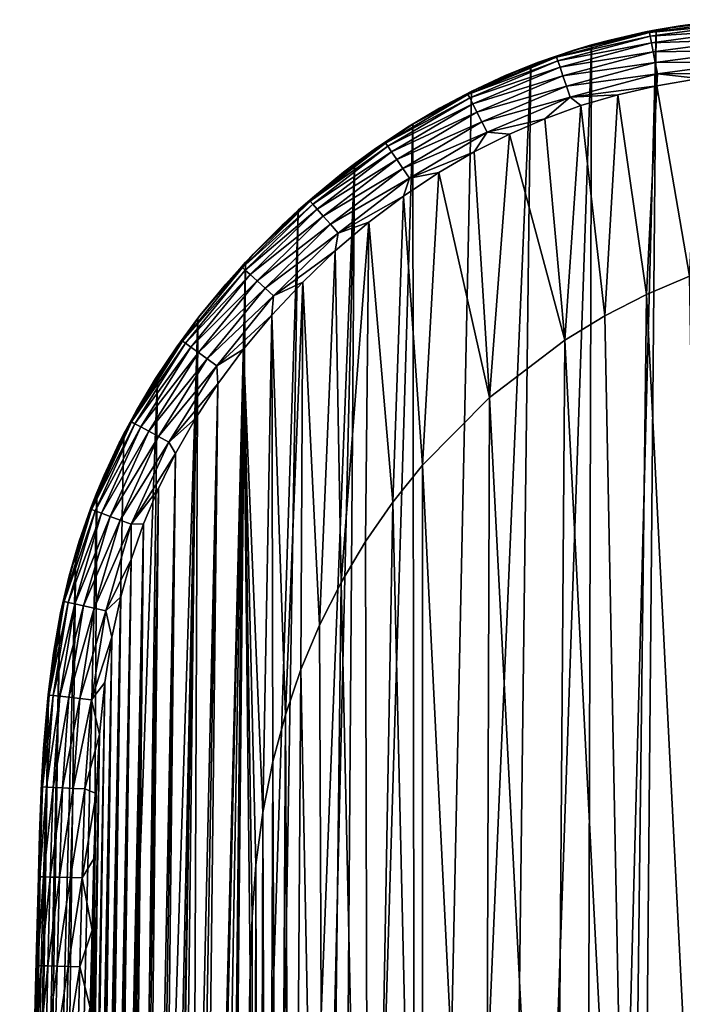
# Model space of a CAD drawing. Header units: metres. Extents: x -26 to 26, y -167 to 32.
# Tile 221 of 237: x -26 to -14, y 8 to 26. Entities that reach past the tile are written whole.
import ezdxf

# ---------------------------------------------------------------- set-up
doc = ezdxf.new("R2010")
doc.units = ezdxf.units.M
doc.layers.add('solid_12_411_043_XXX', color=7, linetype='CONTINUOUS')

msp = doc.modelspace()

# ---------------------------------------------------------------- linework, layer by layer
at = {"layer": 'solid_12_411_043_XXX'}
for points in [[(-14.66374, -25.099863, 4.15028), (-14.209241, 25.476089, 4.15028), (-12.866261, 25.661194, 4.15028)], [(-13.695463, -25.25168, 4.15028), (-14.66374, -25.099863, 4.15028), (-12.866261, 25.661194, 4.15028)], [(-14.330652, 25.43042, 8.359001), (-12.623971, 25.660337, 8.359001), (-13.771294, 25.549927, 8.150281)], [(-12.61821, 25.589716, 8.57098), (-12.623971, 25.660337, 8.359001), (-14.330652, 25.43042, 8.359001)], [(-13.169606, 25.629717, 8.150281), (-12.866261, 25.661194, 4.15028), (-14.209241, 25.476089, 4.15028)], [(-13.771294, 25.549927, 8.150281), (-13.169606, 25.629717, 8.150281), (-14.209241, 25.476089, 4.15028)], [(-12.623971, 25.660337, 8.359001), (-13.169606, 25.629717, 8.150281), (-13.771294, 25.549927, 8.150281)], [(-15.526567, -24.908165, 4.15028), (-15.384979, 25.202627, 4.15028), (-14.209241, 25.476089, 4.15028)], [(-14.66374, -25.099863, 4.15028), (-15.526567, -24.908165, 4.15028), (-14.209241, 25.476089, 4.15028)], [(-14.402396, 25.438759, 8.150281), (-14.209241, 25.476089, 4.15028), (-15.384979, 25.202627, 4.15028)], [(-15.053666, 25.291399, 8.150281), (-14.402396, 25.438759, 8.150281), (-15.384979, 25.202627, 4.15028)], [(-14.330652, 25.43042, 8.359001), (-14.402396, 25.438759, 8.150281), (-15.053666, 25.291399, 8.150281)], [(-14.402396, 25.438759, 8.150281), (-13.771294, 25.549927, 8.150281), (-14.209241, 25.476089, 4.15028)], [(-14.330652, 25.43042, 8.359001), (-13.771294, 25.549927, 8.150281), (-14.402396, 25.438759, 8.150281)], [(-14.317113, 25.360878, 8.57098), (-12.61821, 25.589716, 8.57098), (-14.330652, 25.43042, 8.359001)], [(-12.608284, 25.468056, 8.769458), (-12.61821, 25.589716, 8.57098), (-14.317113, 25.360878, 8.57098)], [(-14.293788, 25.241077, 8.769458), (-12.608284, 25.468056, 8.769458), (-14.317113, 25.360878, 8.57098)], [(-12.594716, 25.301762, 8.936082), (-12.608284, 25.468056, 8.769458), (-14.293788, 25.241077, 8.769458)], [(-16.019358, 24.981789, 8.359001), (-14.330652, 25.43042, 8.359001), (-15.7088, 25.106405, 8.150281)], [(-14.317113, 25.360878, 8.57098), (-14.330652, 25.43042, 8.359001), (-16.019358, 24.981789, 8.359001)], [(-15.996454, 24.914736, 8.57098), (-14.317113, 25.360878, 8.57098), (-16.019358, 24.981789, 8.359001)], [(-14.293788, 25.241077, 8.769458), (-14.317113, 25.360878, 8.57098), (-15.996454, 24.914736, 8.57098)], [(-14.330652, 25.43042, 8.359001), (-15.053666, 25.291399, 8.150281), (-15.7088, 25.106405, 8.150281)], [(-15.7088, 25.106405, 8.150281), (-15.053666, 25.291399, 8.150281), (-15.384979, 25.202627, 4.15028)], [(-14.261907, 25.077326, 8.936082), (-12.594716, 25.301762, 8.936082), (-14.293788, 25.241077, 8.769458)], [(-12.578567, 25.103809, 9.057878), (-12.594716, 25.301762, 8.936082), (-14.261907, 25.077326, 8.936082)], [(-17.096178, -24.39509, 4.15028), (-16.489796, 24.834045, 4.15028), (-15.384979, 25.202627, 4.15028)], [(-15.526567, -24.908165, 4.15028), (-17.096178, -24.39509, 4.15028), (-15.384979, 25.202627, 4.15028)], [(-15.7088, 25.106405, 8.150281), (-15.384979, 25.202627, 4.15028), (-16.489796, 24.834045, 4.15028)], [(-16.350391, 24.887011, 8.150281), (-15.7088, 25.106405, 8.150281), (-16.489796, 24.834045, 4.15028)], [(-16.019358, 24.981789, 8.359001), (-15.7088, 25.106405, 8.150281), (-16.350391, 24.887011, 8.150281)], [(-15.957, 24.799227, 8.769458), (-14.293788, 25.241077, 8.769458), (-15.996454, 24.914736, 8.57098)], [(-14.261907, 25.077326, 8.936082), (-14.293788, 25.241077, 8.769458), (-15.957, 24.799227, 8.769458)], [(-15.903071, 24.641336, 8.936082), (-14.261907, 25.077326, 8.936082), (-15.957, 24.799227, 8.769458)], [(-14.223956, 24.882401, 9.057878), (-14.261907, 25.077326, 8.936082), (-15.903071, 24.641336, 8.936082)], [(-14.223956, 24.882401, 9.057878), (-12.578567, 25.103809, 9.057878), (-14.261907, 25.077326, 8.936082)], [(-12.561327, 24.892496, 9.128453), (-12.578567, 25.103809, 9.057878), (-14.223956, 24.882401, 9.057878)], [(-17.631321, 24.301456, 8.359001), (-16.019358, 24.981789, 8.359001), (-17.562021, 24.360903, 8.150281)], [(-15.996454, 24.914736, 8.57098), (-16.019358, 24.981789, 8.359001), (-17.631321, 24.301456, 8.359001)], [(-17.599331, 24.238241, 8.57098), (-15.996454, 24.914736, 8.57098), (-17.631321, 24.301456, 8.359001)], [(-15.957, 24.799227, 8.769458), (-15.996454, 24.914736, 8.57098), (-17.599331, 24.238241, 8.57098)], [(-16.019358, 24.981789, 8.359001), (-16.967039, 24.638056, 8.150281), (-17.562021, 24.360903, 8.150281)], [(-16.019358, 24.981789, 8.359001), (-16.350391, 24.887011, 8.150281), (-16.967039, 24.638056, 8.150281)], [(-18.581423, -23.682077, 4.15028), (-17.56883, 24.357595, 4.15028), (-16.489796, 24.834045, 4.15028)], [(-17.096178, -24.39509, 4.15028), (-18.581423, -23.682077, 4.15028), (-16.489796, 24.834045, 4.15028)], [(-17.544224, 24.129341, 8.769458), (-15.957, 24.799227, 8.769458), (-17.599331, 24.238241, 8.57098)], [(-16.967039, 24.638056, 8.150281), (-16.489796, 24.834045, 4.15028), (-17.56883, 24.357595, 4.15028)], [(-15.903071, 24.641336, 8.936082), (-15.957, 24.799227, 8.769458), (-17.544224, 24.129341, 8.769458)], [(-16.967039, 24.638056, 8.150281), (-16.350391, 24.887011, 8.150281), (-16.489796, 24.834045, 4.15028)], [(-15.838876, 24.453392, 9.057878), (-14.223956, 24.882401, 9.057878), (-15.903071, 24.641336, 8.936082)], [(-14.183444, 24.674318, 9.128453), (-14.223956, 24.882401, 9.057878), (-15.838876, 24.453392, 9.057878)], [(-14.183444, 24.674318, 9.128453), (-12.561327, 24.892496, 9.128453), (-14.223956, 24.882401, 9.057878)], [(-12.575597, 24.682907, 9.150281), (-12.561327, 24.892496, 9.128453), (-14.183444, 24.674318, 9.128453)], [(-17.562021, 24.360903, 8.150281), (-16.967039, 24.638056, 8.150281), (-17.56883, 24.357595, 4.15028)], [(-17.468899, 23.980486, 8.936082), (-15.903071, 24.641336, 8.936082), (-17.544224, 24.129341, 8.769458)], [(-15.838876, 24.453392, 9.057878), (-15.903071, 24.641336, 8.936082), (-17.468899, 23.980486, 8.936082)], [(-15.770347, 24.25276, 9.128453), (-14.183444, 24.674318, 9.128453), (-15.838876, 24.453392, 9.057878)], [(-14.196414, 24.460089, 9.150281), (-14.183444, 24.674318, 9.128453), (-15.770347, 24.25276, 9.128453)], [(-14.196414, 24.460089, 9.150281), (-13.428978, 24.589203, 9.150281), (-14.183444, 24.674318, 9.128453)], [(-13.601032, 20.998186, 9.150281), (-13.428978, 24.589203, 9.150281), (-14.196414, 24.460089, 9.150281)], [(-13.428978, 24.589203, 9.150281), (-12.575597, 24.682907, 9.150281), (-14.183444, 24.674318, 9.128453)], [(-18.146681, 24.051441, 8.150281), (-17.562021, 24.360903, 8.150281), (-17.56883, 24.357595, 4.15028)], [(-17.631321, 24.301456, 8.359001), (-17.562021, 24.360903, 8.150281), (-18.146681, 24.051441, 8.150281)], [(-17.379232, 23.803295, 9.057878), (-15.838876, 24.453392, 9.057878), (-17.468899, 23.980486, 8.936082)], [(-15.770347, 24.25276, 9.128453), (-15.838876, 24.453392, 9.057878), (-17.379232, 23.803295, 9.057878)], [(-14.90524, 24.296827, 9.150281), (-14.196414, 24.460089, 9.150281), (-15.770347, 24.25276, 9.128453)], [(-14.386091, 20.66111, 9.150281), (-14.196414, 24.460089, 9.150281), (-14.90524, 24.296827, 9.150281)], [(-14.386091, 20.66111, 9.150281), (-13.601032, 20.998186, 9.150281), (-14.196414, 24.460089, 9.150281)], [(-19.128778, 23.416643, 8.359001), (-17.631321, 24.301456, 8.359001), (-18.730602, 23.703718, 8.150281)], [(-17.599331, 24.238241, 8.57098), (-17.631321, 24.301456, 8.359001), (-19.128778, 23.416643, 8.359001)], [(-19.088938, 23.358049, 8.57098), (-17.599331, 24.238241, 8.57098), (-19.128778, 23.416643, 8.359001)], [(-17.544224, 24.129341, 8.769458), (-17.599331, 24.238241, 8.57098), (-19.088938, 23.358049, 8.57098)], [(-17.631321, 24.301456, 8.359001), (-18.146681, 24.051441, 8.150281), (-18.730602, 23.703718, 8.150281)], [(-18.146681, 24.051441, 8.150281), (-17.56883, 24.357595, 4.15028), (-18.636896, 23.762125, 4.15028)], [(-18.581423, -23.682077, 4.15028), (-18.636896, 23.762125, 4.15028), (-17.56883, 24.357595, 4.15028)], [(-17.283516, 23.614143, 9.128453), (-15.770347, 24.25276, 9.128453), (-17.379232, 23.803295, 9.057878)], [(-16.232346, 23.860804, 9.150281), (-15.770347, 24.25276, 9.128453), (-17.283516, 23.614143, 9.128453)], [(-16.232346, 23.860804, 9.150281), (-15.578704, 24.097992, 9.150281), (-15.770347, 24.25276, 9.128453)], [(-15.578704, 24.097992, 9.150281), (-14.90524, 24.296827, 9.150281), (-15.770347, 24.25276, 9.128453)], [(-15.143045, 20.271383, 9.150281), (-14.90524, 24.296827, 9.150281), (-15.578704, 24.097992, 9.150281)], [(-15.143045, 20.271383, 9.150281), (-14.386091, 20.66111, 9.150281), (-14.90524, 24.296827, 9.150281)], [(-19.020302, 23.257111, 8.769458), (-17.544224, 24.129341, 8.769458), (-19.088938, 23.358049, 8.57098)], [(-17.468899, 23.980486, 8.936082), (-17.544224, 24.129341, 8.769458), (-19.020302, 23.257111, 8.769458)], [(-18.730602, 23.703718, 8.150281), (-18.146681, 24.051441, 8.150281), (-18.636896, 23.762125, 4.15028)], [(-15.871168, 19.829145, 9.150281), (-15.578704, 24.097992, 9.150281), (-16.232346, 23.860804, 9.150281)], [(-15.871168, 19.829145, 9.150281), (-15.143045, 20.271383, 9.150281), (-15.578704, 24.097992, 9.150281)], [(-18.926485, 23.119141, 8.936082), (-17.468899, 23.980486, 8.936082), (-19.020302, 23.257111, 8.769458)], [(-17.379232, 23.803295, 9.057878), (-17.468899, 23.980486, 8.936082), (-18.926485, 23.119141, 8.936082)], [(-16.877003, 23.581455, 9.150281), (-16.232346, 23.860804, 9.150281), (-17.283516, 23.614143, 9.128453)], [(-15.871168, 19.829145, 9.150281), (-16.232346, 23.860804, 9.150281), (-16.877003, 23.581455, 9.150281)], [(-20.035763, -22.735386, 4.15028), (-19.69418, 23.038969, 4.15028), (-18.636896, 23.762125, 4.15028)], [(-18.581423, -23.682077, 4.15028), (-20.035763, -22.735386, 4.15028), (-18.636896, 23.762125, 4.15028)], [(-18.730602, 23.703718, 8.150281), (-18.636896, 23.762125, 4.15028), (-19.69418, 23.038969, 4.15028)], [(-19.314157, 23.31538, 8.150281), (-18.730602, 23.703718, 8.150281), (-19.69418, 23.038969, 4.15028)], [(-19.128778, 23.416643, 8.359001), (-18.730602, 23.703718, 8.150281), (-19.314157, 23.31538, 8.150281)], [(-18.81481, 22.954905, 9.057878), (-17.379232, 23.803295, 9.057878), (-18.926485, 23.119141, 8.936082)], [(-17.283516, 23.614143, 9.128453), (-17.379232, 23.803295, 9.057878), (-18.81481, 22.954905, 9.057878)], [(-18.695597, 22.779583, 9.128453), (-17.283516, 23.614143, 9.128453), (-18.81481, 22.954905, 9.057878)], [(-17.519522, 23.25564, 9.150281), (-17.283516, 23.614143, 9.128453), (-18.695597, 22.779583, 9.128453)], [(-17.519522, 23.25564, 9.150281), (-16.877003, 23.581455, 9.150281), (-17.283516, 23.614143, 9.128453)], [(-17.239178, 18.787142, 9.150281), (-16.877003, 23.581455, 9.150281), (-17.519522, 23.25564, 9.150281)], [(-17.239178, 18.787142, 9.150281), (-15.871168, 19.829145, 9.150281), (-16.877003, 23.581455, 9.150281)], [(-20.498487, 22.36017, 8.359001), (-19.128778, 23.416643, 8.359001), (-20.46052, 22.422209, 8.150281)], [(-19.088938, 23.358049, 8.57098), (-19.128778, 23.416643, 8.359001), (-20.498487, 22.36017, 8.359001)], [(-20.451994, 22.3067, 8.57098), (-19.088938, 23.358049, 8.57098), (-20.498487, 22.36017, 8.359001)], [(-19.128778, 23.416643, 8.359001), (-19.892838, 22.887251, 8.150281), (-20.46052, 22.422209, 8.150281)], [(-19.020302, 23.257111, 8.769458), (-19.088938, 23.358049, 8.57098), (-20.451994, 22.3067, 8.57098)], [(-19.128778, 23.416643, 8.359001), (-19.314157, 23.31538, 8.150281), (-19.892838, 22.887251, 8.150281)], [(-19.892838, 22.887251, 8.150281), (-19.314157, 23.31538, 8.150281), (-19.69418, 23.038969, 4.15028)], [(-20.371901, 22.214586, 8.769458), (-19.020302, 23.257111, 8.769458), (-20.451994, 22.3067, 8.57098)], [(-18.926485, 23.119141, 8.936082), (-19.020302, 23.257111, 8.769458), (-20.371901, 22.214586, 8.769458)], [(-20.262424, 22.088678, 8.936082), (-18.926485, 23.119141, 8.936082), (-20.371901, 22.214586, 8.769458)], [(-18.81481, 22.954905, 9.057878), (-18.926485, 23.119141, 8.936082), (-20.262424, 22.088678, 8.936082)], [(-18.161551, 22.880152, 9.150281), (-17.519522, 23.25564, 9.150281), (-18.695597, 22.779583, 9.128453)], [(-17.239178, 18.787142, 9.150281), (-17.519522, 23.25564, 9.150281), (-18.161551, 22.880152, 9.150281)], [(-21.440886, -21.544739, 4.15028), (-20.719061, 22.194382, 4.15028), (-19.69418, 23.038969, 4.15028)], [(-20.749229, -22.168369, 4.15028), (-21.440886, -21.544739, 4.15028), (-19.69418, 23.038969, 4.15028)], [(-20.035763, -22.735386, 4.15028), (-20.749229, -22.168369, 4.15028), (-19.69418, 23.038969, 4.15028)], [(-19.892838, 22.887251, 8.150281), (-19.69418, 23.038969, 4.15028), (-20.719061, 22.194382, 4.15028)], [(-20.132107, 21.938803, 9.057878), (-18.81481, 22.954905, 9.057878), (-20.262424, 22.088678, 8.936082)], [(-18.695597, 22.779583, 9.128453), (-18.81481, 22.954905, 9.057878), (-20.132107, 21.938803, 9.057878)], [(-20.46052, 22.422209, 8.150281), (-19.892838, 22.887251, 8.150281), (-20.719061, 22.194382, 4.15028)], [(-19.992992, 21.778811, 9.128453), (-18.695597, 22.779583, 9.128453), (-20.132107, 21.938803, 9.057878)], [(-18.800825, 22.453545, 9.150281), (-18.695597, 22.779583, 9.128453), (-19.992992, 21.778811, 9.128453)], [(-18.800825, 22.453545, 9.150281), (-18.161551, 22.880152, 9.150281), (-18.695597, 22.779583, 9.128453)], [(-18.455519, 17.559618, 9.150281), (-18.161551, 22.880152, 9.150281), (-18.800825, 22.453545, 9.150281)], [(-18.455519, 17.559618, 9.150281), (-17.239178, 18.787142, 9.150281), (-18.161551, 22.880152, 9.150281)], [(-21.01123, 21.923611, 8.150281), (-20.46052, 22.422209, 8.150281), (-20.719061, 22.194382, 4.15028)], [(-20.498487, 22.36017, 8.359001), (-20.46052, 22.422209, 8.150281), (-21.01123, 21.923611, 8.150281)], [(-19.432116, 21.976671, 9.150281), (-18.800825, 22.453545, 9.150281), (-19.992992, 21.778811, 9.128453)], [(-18.999453, 16.882336, 9.150281), (-18.800825, 22.453545, 9.150281), (-19.432116, 21.976671, 9.150281)], [(-18.999453, 16.882336, 9.150281), (-18.455519, 17.559618, 9.150281), (-18.800825, 22.453545, 9.150281)], [(-21.733208, 21.155842, 8.359001), (-20.498487, 22.36017, 8.359001), (-21.538284, 21.396917, 8.150281)], [(-20.451994, 22.3067, 8.57098), (-20.498487, 22.36017, 8.359001), (-21.733208, 21.155842, 8.359001)], [(-21.68096, 21.108, 8.57098), (-20.451994, 22.3067, 8.57098), (-21.733208, 21.155842, 8.359001)], [(-20.371901, 22.214586, 8.769458), (-20.451994, 22.3067, 8.57098), (-21.68096, 21.108, 8.57098)], [(-21.590954, 21.025585, 8.769458), (-20.371901, 22.214586, 8.769458), (-21.68096, 21.108, 8.57098)], [(-20.262424, 22.088678, 8.936082), (-20.371901, 22.214586, 8.769458), (-21.590954, 21.025585, 8.769458)], [(-20.498487, 22.36017, 8.359001), (-21.01123, 21.923611, 8.150281), (-21.538284, 21.396917, 8.150281)], [(-22.098295, -20.873468, 4.15028), (-21.677549, 21.249502, 4.15028), (-20.719061, 22.194382, 4.15028)], [(-21.440886, -21.544739, 4.15028), (-22.098295, -20.873468, 4.15028), (-20.719061, 22.194382, 4.15028)], [(-21.01123, 21.923611, 8.150281), (-20.719061, 22.194382, 4.15028), (-21.677549, 21.249502, 4.15028)], [(-21.467926, 20.912931, 8.936082), (-20.262424, 22.088678, 8.936082), (-21.590954, 21.025585, 8.769458)], [(-20.132107, 21.938803, 9.057878), (-20.262424, 22.088678, 8.936082), (-21.467926, 20.912931, 8.936082)], [(-21.538284, 21.396917, 8.150281), (-21.01123, 21.923611, 8.150281), (-21.677549, 21.249502, 4.15028)], [(-21.321478, 20.778835, 9.057878), (-20.132107, 21.938803, 9.057878), (-21.467926, 20.912931, 8.936082)], [(-19.992992, 21.778811, 9.128453), (-20.132107, 21.938803, 9.057878), (-21.321478, 20.778835, 9.057878)], [(-20.046732, 21.453873, 9.150281), (-19.432116, 21.976671, 9.150281), (-19.992992, 21.778811, 9.128453)], [(-19.938522, 15.425162, 9.150281), (-19.432116, 21.976671, 9.150281), (-20.046732, 21.453873, 9.150281)], [(-19.938522, 15.425162, 9.150281), (-19.495213, 16.168983, 9.150281), (-19.432116, 21.976671, 9.150281)], [(-19.495213, 16.168983, 9.150281), (-18.999453, 16.882336, 9.150281), (-19.432116, 21.976671, 9.150281)], [(-21.165144, 20.635685, 9.128453), (-19.992992, 21.778811, 9.128453), (-21.321478, 20.778835, 9.057878)], [(-20.046732, 21.453873, 9.150281), (-19.992992, 21.778811, 9.128453), (-21.165144, 20.635685, 9.128453)], [(-22.035624, 20.849152, 8.150281), (-21.538284, 21.396917, 8.150281), (-21.677549, 21.249502, 4.15028)], [(-21.733208, 21.155842, 8.359001), (-21.538284, 21.396917, 8.150281), (-22.035624, 20.849152, 8.150281)], [(-20.637442, 20.889366, 9.150281), (-20.046732, 21.453873, 9.150281), (-21.165144, 20.635685, 9.128453)], [(-20.3298, 14.650114, 9.150281), (-20.046732, 21.453873, 9.150281), (-20.637442, 20.889366, 9.150281)], [(-20.3298, 14.650114, 9.150281), (-19.938522, 15.425162, 9.150281), (-20.046732, 21.453873, 9.150281)], [(-22.825438, 19.816282, 8.359001), (-21.733208, 21.155842, 8.359001), (-22.499462, 20.286207, 8.150281)], [(-21.68096, 21.108, 8.57098), (-21.733208, 21.155842, 8.359001), (-22.825438, 19.816282, 8.359001)], [(-22.713511, -20.161745, 4.15028), (-22.541069, 20.232641, 4.15028), (-21.677549, 21.249502, 4.15028)], [(-22.098295, -20.873468, 4.15028), (-22.713511, -20.161745, 4.15028), (-21.677549, 21.249502, 4.15028)], [(-22.035624, 20.849152, 8.150281), (-21.677549, 21.249502, 4.15028), (-22.541069, 20.232641, 4.15028)], [(-21.733208, 21.155842, 8.359001), (-22.035624, 20.849152, 8.150281), (-22.499462, 20.286207, 8.150281)], [(-22.76795, 19.774847, 8.57098), (-21.68096, 21.108, 8.57098), (-22.825438, 19.816282, 8.359001)], [(-21.590954, 21.025585, 8.769458), (-21.68096, 21.108, 8.57098), (-22.76795, 19.774847, 8.57098)], [(-22.668919, 19.703465, 8.769458), (-21.590954, 21.025585, 8.769458), (-22.76795, 19.774847, 8.57098)], [(-21.467926, 20.912931, 8.936082), (-21.590954, 21.025585, 8.769458), (-22.668919, 19.703465, 8.769458)], [(-13.194861, -2.933533, 145.72226), (-13.601032, 20.998186, 9.150281), (-14.386091, 20.66111, 9.150281)], [(-22.533554, 19.605896, 8.936082), (-21.467926, 20.912931, 8.936082), (-22.668919, 19.703465, 8.769458)], [(-22.499462, 20.286207, 8.150281), (-22.035624, 20.849152, 8.150281), (-22.541069, 20.232641, 4.15028)], [(-21.321478, 20.778835, 9.057878), (-21.467926, 20.912931, 8.936082), (-22.533554, 19.605896, 8.936082)], [(-22.372419, 19.489752, 9.057878), (-21.321478, 20.778835, 9.057878), (-22.533554, 19.605896, 8.936082)], [(-21.165144, 20.635685, 9.128453), (-21.321478, 20.778835, 9.057878), (-22.372419, 19.489752, 9.057878)], [(-21.197065, 20.289249, 9.150281), (-20.637442, 20.889366, 9.150281), (-21.165144, 20.635685, 9.128453)], [(-20.951786, 13.015195, 9.150281), (-20.637442, 20.889366, 9.150281), (-21.197065, 20.289249, 9.150281)], [(-20.951786, 13.015195, 9.150281), (-20.669142, 13.843219, 9.150281), (-20.637442, 20.889366, 9.150281)], [(-20.669142, 13.843219, 9.150281), (-20.3298, 14.650114, 9.150281), (-20.637442, 20.889366, 9.150281)], [(-22.200409, 19.365767, 9.128453), (-21.165144, 20.635685, 9.128453), (-22.372419, 19.489752, 9.057878)], [(-21.197065, 20.289249, 9.150281), (-21.165144, 20.635685, 9.128453), (-22.200409, 19.365767, 9.128453)], [(-14.672999, -3.541176, 145.615128), (-14.386091, 20.66111, 9.150281), (-15.143045, 20.271383, 9.150281)], [(-13.194861, -2.933533, 145.72226), (-14.386091, 20.66111, 9.150281), (-14.672999, -3.541176, 145.615128)], [(-22.926336, 19.712957, 8.150281), (-22.499462, 20.286207, 8.150281), (-22.541069, 20.232641, 4.15028)], [(-22.825438, 19.816282, 8.359001), (-22.499462, 20.286207, 8.150281), (-22.926336, 19.712957, 8.150281)], [(-21.714422, 19.666471, 9.150281), (-21.197065, 20.289249, 9.150281), (-22.200409, 19.365767, 9.128453)], [(-21.360529, 11.239454, 9.150281), (-21.197065, 20.289249, 9.150281), (-21.714422, 19.666471, 9.150281)], [(-21.360529, 11.239454, 9.150281), (-21.17835, 12.165443, 9.150281), (-21.197065, 20.289249, 9.150281)], [(-21.17835, 12.165443, 9.150281), (-20.951786, 13.015195, 9.150281), (-21.197065, 20.289249, 9.150281)], [(-14.672999, -3.541176, 145.615128), (-15.143045, 20.271383, 9.150281), (-15.871168, 19.829145, 9.150281)], [(-23.776445, -18.672865, 4.15028), (-23.280497, 19.185341, 4.15028), (-22.541069, 20.232641, 4.15028)], [(-23.275946, -19.423124, 4.15028), (-23.776445, -18.672865, 4.15028), (-22.541069, 20.232641, 4.15028)], [(-22.926336, 19.712957, 8.150281), (-22.541069, 20.232641, 4.15028), (-23.280497, 19.185341, 4.15028)], [(-22.713511, -20.161745, 4.15028), (-23.275946, -19.423124, 4.15028), (-22.541069, 20.232641, 4.15028)], [(-23.75091, 18.345249, 8.359001), (-22.825438, 19.816282, 8.359001), (-23.66246, 18.551054, 8.150281)], [(-22.76795, 19.774847, 8.57098), (-22.825438, 19.816282, 8.359001), (-23.75091, 18.345249, 8.359001)], [(-23.688635, 18.311457, 8.57098), (-22.76795, 19.774847, 8.57098), (-23.75091, 18.345249, 8.359001)], [(-22.668919, 19.703465, 8.769458), (-22.76795, 19.774847, 8.57098), (-23.688635, 18.311457, 8.57098)], [(-23.581352, 18.253242, 8.769458), (-22.668919, 19.703465, 8.769458), (-23.688635, 18.311457, 8.57098)], [(-22.825438, 19.816282, 8.359001), (-23.31407, 19.133703, 8.150281), (-23.66246, 18.551054, 8.150281)], [(-22.533554, 19.605896, 8.936082), (-22.668919, 19.703465, 8.769458), (-23.581352, 18.253242, 8.769458)], [(-22.825438, 19.816282, 8.359001), (-22.926336, 19.712957, 8.150281), (-23.31407, 19.133703, 8.150281)], [(-23.31407, 19.133703, 8.150281), (-22.926336, 19.712957, 8.150281), (-23.280497, 19.185341, 4.15028)], [(-16.053244, -4.330667, 145.475922), (-15.871168, 19.829145, 9.150281), (-17.239178, 18.787142, 9.150281)], [(-14.672999, -3.541176, 145.615128), (-15.871168, 19.829145, 9.150281), (-16.053244, -4.330667, 145.475922)], [(-23.43471, 18.173672, 8.936082), (-22.533554, 19.605896, 8.936082), (-23.581352, 18.253242, 8.769458)], [(-22.372419, 19.489752, 9.057878), (-22.533554, 19.605896, 8.936082), (-23.43471, 18.173672, 8.936082)], [(-22.609917, -18.630693, 9.150281), (-21.714422, 19.666471, 9.150281), (-22.17861, 19.036833, 9.150281)], [(-22.377558, -18.959122, 9.150281), (-21.714422, 19.666471, 9.150281), (-22.609917, -18.630693, 9.150281)], [(-22.127495, -19.291746, 9.150281), (-21.714422, 19.666471, 9.150281), (-22.377558, -18.959122, 9.150281)], [(-22.17861, 19.036833, 9.150281), (-21.714422, 19.666471, 9.150281), (-22.200409, 19.365767, 9.128453)], [(-21.592493, 8.36284, 9.150281), (-21.714422, 19.666471, 9.150281), (-22.127495, -19.291746, 9.150281)], [(-21.486498, 10.2858, 9.150281), (-21.360529, 11.239454, 9.150281), (-21.714422, 19.666471, 9.150281)], [(-21.558512, 9.333616, 9.150281), (-21.486498, 10.2858, 9.150281), (-21.714422, 19.666471, 9.150281)], [(-21.592493, 8.36284, 9.150281), (-21.558512, 9.333616, 9.150281), (-21.714422, 19.666471, 9.150281)], [(-23.260151, 18.078953, 9.057878), (-22.372419, 19.489752, 9.057878), (-23.43471, 18.173672, 8.936082)], [(-22.200409, 19.365767, 9.128453), (-22.372419, 19.489752, 9.057878), (-23.260151, 18.078953, 9.057878)], [(-23.073811, 17.977839, 9.128453), (-22.200409, 19.365767, 9.128453), (-23.260151, 18.078953, 9.057878)], [(-22.17861, 19.036833, 9.150281), (-22.200409, 19.365767, 9.128453), (-23.073811, 17.977839, 9.128453)], [(-24.586599, -17.165682, 4.15028), (-23.891521, 18.126686, 4.15028), (-23.280497, 19.185341, 4.15028)], [(-23.776445, -18.672865, 4.15028), (-24.586599, -17.165682, 4.15028), (-23.280497, 19.185341, 4.15028)], [(-23.31407, 19.133703, 8.150281), (-23.280497, 19.185341, 4.15028), (-23.891521, 18.126686, 4.15028)], [(-23.66246, 18.551054, 8.150281), (-23.31407, 19.133703, 8.150281), (-23.891521, 18.126686, 4.15028)], [(-22.588211, 18.406471, 9.150281), (-22.17861, 19.036833, 9.150281), (-23.073811, 17.977839, 9.128453)], [(-23.01243, -18.005772, 9.150281), (-22.17861, 19.036833, 9.150281), (-22.588211, 18.406471, 9.150281)], [(-22.820656, -18.313229, 9.150281), (-22.17861, 19.036833, 9.150281), (-23.01243, -18.005772, 9.150281)], [(-22.609917, -18.630693, 9.150281), (-22.17861, 19.036833, 9.150281), (-22.820656, -18.313229, 9.150281)], [(-17.323595, -5.295513, 145.305801), (-17.239178, 18.787142, 9.150281), (-18.455519, 17.559618, 9.150281)], [(-16.053244, -4.330667, 145.475922), (-17.239178, 18.787142, 9.150281), (-17.323595, -5.295513, 145.305801)], [(-23.973049, 17.965492, 8.150281), (-23.66246, 18.551054, 8.150281), (-23.891521, 18.126686, 4.15028)], [(-23.75091, 18.345249, 8.359001), (-23.66246, 18.551054, 8.150281), (-23.973049, 17.965492, 8.150281)], [(-23.75091, 18.345249, 8.359001), (-24.247473, 17.377897, 8.150281), (-24.488947, 16.783936, 8.150281)], [(-24.477081, 16.752783, 8.359001), (-23.75091, 18.345249, 8.359001), (-24.488947, 16.783936, 8.150281)], [(-23.688635, 18.311457, 8.57098), (-23.75091, 18.345249, 8.359001), (-24.477081, 16.752783, 8.359001)], [(-24.410707, 16.728003, 8.57098), (-23.688635, 18.311457, 8.57098), (-24.477081, 16.752783, 8.359001)], [(-23.581352, 18.253242, 8.769458), (-23.688635, 18.311457, 8.57098), (-24.410707, 16.728003, 8.57098)], [(-23.75091, 18.345249, 8.359001), (-23.973049, 17.965492, 8.150281), (-24.247473, 17.377897, 8.150281)], [(-23.343122, -17.424774, 9.150281), (-22.588211, 18.406471, 9.150281), (-22.948433, 17.771975, 9.150281)], [(-23.185448, -17.711067, 9.150281), (-22.588211, 18.406471, 9.150281), (-23.343122, -17.424774, 9.150281)], [(-23.01243, -18.005772, 9.150281), (-22.588211, 18.406471, 9.150281), (-23.185448, -17.711067, 9.150281)], [(-22.948433, 17.771975, 9.150281), (-22.588211, 18.406471, 9.150281), (-23.073811, 17.977839, 9.128453)], [(-24.586599, -17.165682, 4.15028), (-24.381685, 17.059959, 4.15028), (-23.891521, 18.126686, 4.15028)], [(-24.296364, 16.685312, 8.769458), (-23.581352, 18.253242, 8.769458), (-24.410707, 16.728003, 8.57098)], [(-23.973049, 17.965492, 8.150281), (-23.891521, 18.126686, 4.15028), (-24.381685, 17.059959, 4.15028)], [(-23.43471, 18.173672, 8.936082), (-23.581352, 18.253242, 8.769458), (-24.296364, 16.685312, 8.769458)], [(-24.14007, 16.626963, 8.936082), (-23.43471, 18.173672, 8.936082), (-24.296364, 16.685312, 8.769458)], [(-23.260151, 18.078953, 9.057878), (-23.43471, 18.173672, 8.936082), (-24.14007, 16.626963, 8.936082)], [(-24.247473, 17.377897, 8.150281), (-23.973049, 17.965492, 8.150281), (-24.381685, 17.059959, 4.15028)], [(-23.954025, 16.557505, 9.057878), (-23.260151, 18.078953, 9.057878), (-24.14007, 16.626963, 8.936082)], [(-23.073811, 17.977839, 9.128453), (-23.260151, 18.078953, 9.057878), (-23.954025, 16.557505, 9.057878)], [(-23.755419, 16.483356, 9.128453), (-23.073811, 17.977839, 9.128453), (-23.954025, 16.557505, 9.057878)], [(-22.948433, 17.771975, 9.150281), (-23.073811, 17.977839, 9.128453), (-23.755419, 16.483356, 9.128453)], [(-23.262274, 17.132507, 9.150281), (-22.948433, 17.771975, 9.150281), (-23.755419, 16.483356, 9.128453)], [(-23.622896, -16.867142, 9.150281), (-22.948433, 17.771975, 9.150281), (-23.262274, 17.132507, 9.150281)], [(-23.488375, -17.144567, 9.150281), (-22.948433, 17.771975, 9.150281), (-23.622896, -16.867142, 9.150281)], [(-23.343122, -17.424774, 9.150281), (-22.948433, 17.771975, 9.150281), (-23.488375, -17.144567, 9.150281)], [(-18.458755, -6.417161, 145.108032), (-18.455519, 17.559618, 9.150281), (-18.999453, 16.882336, 9.150281)], [(-17.323595, -5.295513, 145.305801), (-18.455519, 17.559618, 9.150281), (-18.458755, -6.417161, 145.108032)], [(-24.488947, 16.783936, 8.150281), (-24.247473, 17.377897, 8.150281), (-24.381685, 17.059959, 4.15028)], [(-25.165956, -15.639331, 4.15028), (-24.763481, 15.968678, 4.15028), (-24.381685, 17.059959, 4.15028)], [(-24.586599, -17.165682, 4.15028), (-25.165956, -15.639331, 4.15028), (-24.381685, 17.059959, 4.15028)], [(-24.488947, 16.783936, 8.150281), (-24.381685, 17.059959, 4.15028), (-24.763481, 15.968678, 4.15028)], [(-23.867723, -16.308388, 9.150281), (-23.262274, 17.132507, 9.150281), (-23.531073, 16.48967, 9.150281)], [(-23.749292, -16.588842, 9.150281), (-23.262274, 17.132507, 9.150281), (-23.867723, -16.308388, 9.150281)], [(-23.531073, 16.48967, 9.150281), (-23.262274, 17.132507, 9.150281), (-23.755419, 16.483356, 9.128453)], [(-23.622896, -16.867142, 9.150281), (-23.262274, 17.132507, 9.150281), (-23.749292, -16.588842, 9.150281)], [(-19.433271, -7.66994, 144.887131), (-18.999453, 16.882336, 9.150281), (-19.495213, 16.168983, 9.150281)], [(-18.458755, -6.417161, 145.108032), (-18.999453, 16.882336, 9.150281), (-19.433271, -7.66994, 144.887131)], [(-24.972256, 15.075222, 8.359001), (-24.477081, 16.752783, 8.359001), (-24.882868, 15.541927, 8.150281)], [(-24.410707, 16.728003, 8.57098), (-24.477081, 16.752783, 8.359001), (-24.972256, 15.075222, 8.359001)], [(-24.903084, 15.05987, 8.57098), (-24.410707, 16.728003, 8.57098), (-24.972256, 15.075222, 8.359001)], [(-24.296364, 16.685312, 8.769458), (-24.410707, 16.728003, 8.57098), (-24.903084, 15.05987, 8.57098)], [(-24.783922, 15.033423, 8.769458), (-24.296364, 16.685312, 8.769458), (-24.903084, 15.05987, 8.57098)], [(-24.477081, 16.752783, 8.359001), (-24.700417, 16.175066, 8.150281), (-24.882868, 15.541927, 8.150281)], [(-24.14007, 16.626963, 8.936082), (-24.296364, 16.685312, 8.769458), (-24.783922, 15.033423, 8.769458)], [(-24.700417, 16.175066, 8.150281), (-24.488947, 16.783936, 8.150281), (-24.763481, 15.968678, 4.15028)], [(-24.477081, 16.752783, 8.359001), (-24.488947, 16.783936, 8.150281), (-24.700417, 16.175066, 8.150281)], [(-24.621042, 14.997273, 8.936082), (-24.14007, 16.626963, 8.936082), (-24.783922, 15.033423, 8.769458)], [(-23.954025, 16.557505, 9.057878), (-24.14007, 16.626963, 8.936082), (-24.621042, 14.997273, 8.936082)], [(-24.427156, 14.954243, 9.057878), (-23.954025, 16.557505, 9.057878), (-24.621042, 14.997273, 8.936082)], [(-23.755419, 16.483356, 9.128453), (-23.954025, 16.557505, 9.057878), (-24.427156, 14.954243, 9.057878)], [(-24.220182, 14.908307, 9.128453), (-23.755419, 16.483356, 9.128453), (-24.427156, 14.954243, 9.057878)], [(-23.757578, 15.839549, 9.150281), (-23.755419, 16.483356, 9.128453), (-24.220182, 14.908307, 9.128453)], [(-24.180161, -15.441228, 9.150281), (-23.531073, 16.48967, 9.150281), (-23.757578, 15.839549, 9.150281)], [(-24.083778, -15.733507, 9.150281), (-23.531073, 16.48967, 9.150281), (-24.180161, -15.441228, 9.150281)], [(-23.979498, -16.022715, 9.150281), (-23.531073, 16.48967, 9.150281), (-24.083778, -15.733507, 9.150281)], [(-23.867723, -16.308388, 9.150281), (-23.531073, 16.48967, 9.150281), (-23.979498, -16.022715, 9.150281)], [(-23.757578, 15.839549, 9.150281), (-23.531073, 16.48967, 9.150281), (-23.755419, 16.483356, 9.128453)], [(-24.882868, 15.541927, 8.150281), (-24.700417, 16.175066, 8.150281), (-24.763481, 15.968678, 4.15028)], [(-19.433271, -7.66994, 144.887131), (-19.495213, 16.168983, 9.150281), (-19.938522, 15.425162, 9.150281)], [(-25.549625, -13.997071, 4.15028), (-25.053816, 14.794496, 4.15028), (-24.763481, 15.968678, 4.15028)], [(-25.165956, -15.639331, 4.15028), (-25.549625, -13.997071, 4.15028), (-24.763481, 15.968678, 4.15028)], [(-24.882868, 15.541927, 8.150281), (-24.763481, 15.968678, 4.15028), (-25.053816, 14.794496, 4.15028)], [(-24.349054, -14.85002, 9.150281), (-23.757578, 15.839549, 9.150281), (-23.946903, 15.164639, 9.150281)], [(-24.268644, -15.146497, 9.150281), (-23.757578, 15.839549, 9.150281), (-24.349054, -14.85002, 9.150281)], [(-24.180161, -15.441228, 9.150281), (-23.757578, 15.839549, 9.150281), (-24.268644, -15.146497, 9.150281)], [(-23.946903, 15.164639, 9.150281), (-23.757578, 15.839549, 9.150281), (-24.220182, 14.908307, 9.128453)], [(-25.038654, 14.869444, 8.150281), (-24.882868, 15.541927, 8.150281), (-25.053816, 14.794496, 4.15028)], [(-24.972256, 15.075222, 8.359001), (-24.882868, 15.541927, 8.150281), (-25.038654, 14.869444, 8.150281)], [(-20.229702, -9.030206, 144.647293), (-19.938522, 15.425162, 9.150281), (-20.3298, 14.650114, 9.150281)], [(-19.433271, -7.66994, 144.887131), (-19.938522, 15.425162, 9.150281), (-20.229702, -9.030206, 144.647293)], [(-25.2458, 13.374536, 8.359001), (-24.972256, 15.075222, 8.359001), (-25.16913, 14.136456, 8.150281)], [(-24.903084, 15.05987, 8.57098), (-24.972256, 15.075222, 8.359001), (-25.2458, 13.374536, 8.359001)], [(-25.17536, 13.366943, 8.57098), (-24.903084, 15.05987, 8.57098), (-25.2458, 13.374536, 8.359001)], [(-24.783922, 15.033423, 8.769458), (-24.903084, 15.05987, 8.57098), (-25.17536, 13.366943, 8.57098)], [(-24.972256, 15.075222, 8.359001), (-25.038654, 14.869444, 8.150281), (-25.16913, 14.136456, 8.150281)], [(-24.485825, -14.252992, 9.150281), (-23.946903, 15.164639, 9.150281), (-24.105085, 14.432069, 9.150281)], [(-24.42149, -14.551995, 9.150281), (-23.946903, 15.164639, 9.150281), (-24.485825, -14.252992, 9.150281)], [(-24.349054, -14.85002, 9.150281), (-23.946903, 15.164639, 9.150281), (-24.42149, -14.551995, 9.150281)], [(-24.105085, 14.432069, 9.150281), (-23.946903, 15.164639, 9.150281), (-24.220182, 14.908307, 9.128453)], [(-25.054012, 13.353863, 8.769458), (-24.783922, 15.033423, 8.769458), (-25.17536, 13.366943, 8.57098)], [(-25.16913, 14.136456, 8.150281), (-25.038654, 14.869444, 8.150281), (-25.053816, 14.794496, 4.15028)], [(-24.621042, 14.997273, 8.936082), (-24.783922, 15.033423, 8.769458), (-25.054012, 13.353863, 8.769458)], [(-24.888147, 13.335984, 8.936082), (-24.621042, 14.997273, 8.936082), (-25.054012, 13.353863, 8.769458)], [(-24.427156, 14.954243, 9.057878), (-24.621042, 14.997273, 8.936082), (-24.888147, 13.335984, 8.936082)], [(-24.690704, 13.314702, 9.057878), (-24.427156, 14.954243, 9.057878), (-24.888147, 13.335984, 8.936082)], [(-24.220182, 14.908307, 9.128453), (-24.427156, 14.954243, 9.057878), (-24.690704, 13.314702, 9.057878)], [(-24.479935, 13.291983, 9.128453), (-24.220182, 14.908307, 9.128453), (-24.690704, 13.314702, 9.057878)], [(-24.105085, 14.432069, 9.150281), (-24.220182, 14.908307, 9.128453), (-24.479935, 13.291983, 9.128453)], [(-25.675329, -13.050797, 4.15028), (-25.26158, 13.434964, 4.15028), (-25.053816, 14.794496, 4.15028)], [(-25.549625, -13.997071, 4.15028), (-25.675329, -13.050797, 4.15028), (-25.053816, 14.794496, 4.15028)], [(-25.16913, 14.136456, 8.150281), (-25.053816, 14.794496, 4.15028), (-25.26158, 13.434964, 4.15028)], [(-20.229702, -9.030206, 144.647293), (-20.3298, 14.650114, 9.150281), (-20.669142, 13.843219, 9.150281)], [(-24.634569, -13.347009, 9.150281), (-24.105085, 14.432069, 9.150281), (-24.233723, 13.604891, 9.150281)], [(-24.591969, -13.650818, 9.150281), (-24.105085, 14.432069, 9.150281), (-24.634569, -13.347009, 9.150281)], [(-24.542555, -13.9526, 9.150281), (-24.105085, 14.432069, 9.150281), (-24.591969, -13.650818, 9.150281)], [(-24.485825, -14.252992, 9.150281), (-24.105085, 14.432069, 9.150281), (-24.542555, -13.9526, 9.150281)], [(-24.233723, 13.604891, 9.150281), (-24.105085, 14.432069, 9.150281), (-24.479935, 13.291983, 9.128453)], [(-25.273876, 13.319634, 8.150281), (-25.16913, 14.136456, 8.150281), (-25.26158, 13.434964, 4.15028)], [(-25.2458, 13.374536, 8.359001), (-25.16913, 14.136456, 8.150281), (-25.273876, 13.319634, 8.150281)], [(-20.843248, -10.490671, 144.389786), (-20.669142, 13.843219, 9.150281), (-20.951786, 13.015195, 9.150281)], [(-20.229702, -9.030206, 144.647293), (-20.669142, 13.843219, 9.150281), (-20.843248, -10.490671, 144.389786)], [(-25.753824, -11.959334, 4.15028), (-25.385086, 11.780483, 4.15028), (-25.26158, 13.434964, 4.15028)], [(-25.675329, -13.050797, 4.15028), (-25.753824, -11.959334, 4.15028), (-25.26158, 13.434964, 4.15028)], [(-25.273876, 13.319634, 8.150281), (-25.26158, 13.434964, 4.15028), (-25.385086, 11.780483, 4.15028)], [(-24.701122, -12.731398, 9.150281), (-24.233723, 13.604891, 9.150281), (-24.330263, 12.655867, 9.150281)], [(-24.67082, -13.040722, 9.150281), (-24.233723, 13.604891, 9.150281), (-24.701122, -12.731398, 9.150281)], [(-24.634569, -13.347009, 9.150281), (-24.233723, 13.604891, 9.150281), (-24.67082, -13.040722, 9.150281)], [(-24.330263, 12.655867, 9.150281), (-24.233723, 13.604891, 9.150281), (-24.479935, 13.291983, 9.128453)], [(-25.351377, 12.404167, 8.150281), (-25.273876, 13.319634, 8.150281), (-25.385086, 11.780483, 4.15028)], [(-25.367346, 11.704805, 8.359001), (-25.2458, 13.374536, 8.359001), (-25.351377, 12.404167, 8.150281)], [(-25.17536, 13.366943, 8.57098), (-25.2458, 13.374536, 8.359001), (-25.367346, 11.704805, 8.359001)], [(-25.296547, 11.701563, 8.57098), (-25.17536, 13.366943, 8.57098), (-25.367346, 11.704805, 8.359001)], [(-25.2458, 13.374536, 8.359001), (-25.273876, 13.319634, 8.150281), (-25.351377, 12.404167, 8.150281)], [(-25.054012, 13.353863, 8.769458), (-25.17536, 13.366943, 8.57098), (-25.296547, 11.701563, 8.57098)], [(-25.17458, 11.695977, 8.769458), (-25.054012, 13.353863, 8.769458), (-25.296547, 11.701563, 8.57098)], [(-24.888147, 13.335984, 8.936082), (-25.054012, 13.353863, 8.769458), (-25.17458, 11.695977, 8.769458)], [(-25.007866, 11.688341, 8.936082), (-24.888147, 13.335984, 8.936082), (-25.17458, 11.695977, 8.769458)], [(-24.690704, 13.314702, 9.057878), (-24.888147, 13.335984, 8.936082), (-25.007866, 11.688341, 8.936082)], [(-24.809416, 11.679253, 9.057878), (-24.690704, 13.314702, 9.057878), (-25.007866, 11.688341, 8.936082)], [(-24.479935, 13.291983, 9.128453), (-24.690704, 13.314702, 9.057878), (-24.809416, 11.679253, 9.057878)], [(-24.597569, 11.66955, 9.128453), (-24.479935, 13.291983, 9.128453), (-24.809416, 11.679253, 9.057878)], [(-24.330263, 12.655867, 9.150281), (-24.479935, 13.291983, 9.128453), (-24.597569, 11.66955, 9.128453)], [(-21.081829, -11.266441, 144.252991), (-20.951786, 13.015195, 9.150281), (-21.17835, 12.165443, 9.150281)], [(-20.843248, -10.490671, 144.389786), (-20.951786, 13.015195, 9.150281), (-21.081829, -11.266441, 144.252991)], [(-24.782837, -10.802308, 9.150281), (-24.330263, 12.655867, 9.150281), (-24.393473, 11.584091, 9.150281)], [(-24.745535, -12.101501, 9.150281), (-24.330263, 12.655867, 9.150281), (-24.782837, -10.802308, 9.150281)], [(-24.726097, -12.418235, 9.150281), (-24.330263, 12.655867, 9.150281), (-24.745535, -12.101501, 9.150281)], [(-24.701122, -12.731398, 9.150281), (-24.330263, 12.655867, 9.150281), (-24.726097, -12.418235, 9.150281)], [(-24.393473, 11.584091, 9.150281), (-24.330263, 12.655867, 9.150281), (-24.597569, 11.66955, 9.128453)], [(-25.402267, 11.390949, 8.150281), (-25.351377, 12.404167, 8.150281), (-25.385086, 11.780483, 4.15028)], [(-25.367346, 11.704805, 8.359001), (-25.351377, 12.404167, 8.150281), (-25.402267, 11.390949, 8.150281)], [(-21.276321, -12.08884, 144.107986), (-21.17835, 12.165443, 9.150281), (-21.360529, 11.239454, 9.150281)], [(-21.081829, -11.266441, 144.252991), (-21.17835, 12.165443, 9.150281), (-21.276321, -12.08884, 144.107986)], [(-25.783697, -10.714871, 4.15028), (-25.420647, 10.84305, 4.15028), (-25.385086, 11.780483, 4.15028)], [(-25.753824, -11.959334, 4.15028), (-25.783697, -10.714871, 4.15028), (-25.385086, 11.780483, 4.15028)], [(-25.367346, 11.704805, 8.359001), (-25.402267, 11.390949, 8.150281), (-25.436287, 10.283608, 8.150281)], [(-25.420031, 10.070956, 8.359001), (-25.367346, 11.704805, 8.359001), (-25.436287, 10.283608, 8.150281)], [(-25.402267, 11.390949, 8.150281), (-25.385086, 11.780483, 4.15028), (-25.420647, 10.84305, 4.15028)], [(-25.296547, 11.701563, 8.57098), (-25.367346, 11.704805, 8.359001), (-25.420031, 10.070956, 8.359001)], [(-25.349205, 10.069102, 8.57098), (-25.296547, 11.701563, 8.57098), (-25.420031, 10.070956, 8.359001)], [(-25.17458, 11.695977, 8.769458), (-25.296547, 11.701563, 8.57098), (-25.349205, 10.069102, 8.57098)], [(-25.227194, 10.065908, 8.769458), (-25.17458, 11.695977, 8.769458), (-25.349205, 10.069102, 8.57098)], [(-25.007866, 11.688341, 8.936082), (-25.17458, 11.695977, 8.769458), (-25.227194, 10.065908, 8.769458)], [(-25.060419, 10.061543, 8.936082), (-25.007866, 11.688341, 8.936082), (-25.227194, 10.065908, 8.769458)], [(-24.809416, 11.679253, 9.057878), (-25.007866, 11.688341, 8.936082), (-25.060419, 10.061543, 8.936082)], [(-24.861898, 10.056346, 9.057878), (-24.809416, 11.679253, 9.057878), (-25.060419, 10.061543, 8.936082)], [(-24.597569, 11.66955, 9.128453), (-24.809416, 11.679253, 9.057878), (-24.861898, 10.056346, 9.057878)], [(-24.649975, 10.050798, 9.128453), (-24.597569, 11.66955, 9.128453), (-24.861898, 10.056346, 9.057878)], [(-24.393473, 11.584091, 9.150281), (-24.597569, 11.66955, 9.128453), (-24.649975, 10.050798, 9.128453)], [(-24.782837, -10.802308, 9.150281), (-24.393473, 11.584091, 9.150281), (-24.433313, 10.39771, 9.150281)], [(-24.433313, 10.39771, 9.150281), (-24.393473, 11.584091, 9.150281), (-24.649975, 10.050798, 9.128453)], [(-25.436287, 10.283608, 8.150281), (-25.402267, 11.390949, 8.150281), (-25.420647, 10.84305, 4.15028)], [(-21.426945, -12.976484, 143.951477), (-21.360529, 11.239454, 9.150281), (-21.486498, 10.2858, 9.150281)], [(-21.276321, -12.08884, 144.107986), (-21.360529, 11.239454, 9.150281), (-21.426945, -12.976484, 143.951477)], [(-25.783697, -10.714871, 4.15028), (-25.779596, -9.332371, 4.15028), (-25.420647, 10.84305, 4.15028)], [(-25.420647, 10.84305, 4.15028), (-25.779596, -9.332371, 4.15028), (-25.448378, 9.839782, 4.15028)], [(-25.436287, 10.283608, 8.150281), (-25.420647, 10.84305, 4.15028), (-25.448378, 9.839782, 4.15028)], [(-24.782837, -10.802308, 9.150281), (-24.433313, 10.39771, 9.150281), (-24.779598, -9.339901, 9.150281)], [(-24.467585, 9.101432, 9.150281), (-24.779598, -9.339901, 9.150281), (-24.433313, 10.39771, 9.150281)], [(-24.467585, 9.101432, 9.150281), (-24.433313, 10.39771, 9.150281), (-24.649975, 10.050798, 9.128453)], [(-25.468225, 9.091432, 8.150281), (-25.436287, 10.283608, 8.150281), (-25.448378, 9.839782, 4.15028)], [(-25.420031, 10.070956, 8.359001), (-25.436287, 10.283608, 8.150281), (-25.468225, 9.091432, 8.150281)], [(-21.530231, -13.953646, 143.77919), (-21.486498, 10.2858, 9.150281), (-21.558512, 9.333616, 9.150281)], [(-21.426945, -12.976484, 143.951477), (-21.486498, 10.2858, 9.150281), (-21.530231, -13.953646, 143.77919)], [(-25.462555, 8.45539, 8.359001), (-25.420031, 10.070956, 8.359001), (-25.468225, 9.091432, 8.150281)], [(-25.349205, 10.069102, 8.57098), (-25.420031, 10.070956, 8.359001), (-25.462555, 8.45539, 8.359001)], [(-25.391726, 8.453561, 8.57098), (-25.349205, 10.069102, 8.57098), (-25.462555, 8.45539, 8.359001)], [(-25.227194, 10.065908, 8.769458), (-25.349205, 10.069102, 8.57098), (-25.391726, 8.453561, 8.57098)], [(-25.269707, 8.450409, 8.769458), (-25.227194, 10.065908, 8.769458), (-25.391726, 8.453561, 8.57098)], [(-25.060419, 10.061543, 8.936082), (-25.227194, 10.065908, 8.769458), (-25.269707, 8.450409, 8.769458)], [(-25.102921, 8.446101, 8.936082), (-25.060419, 10.061543, 8.936082), (-25.269707, 8.450409, 8.769458)], [(-24.861898, 10.056346, 9.057878), (-25.060419, 10.061543, 8.936082), (-25.102921, 8.446101, 8.936082)], [(-24.904387, 8.440973, 9.057878), (-24.861898, 10.056346, 9.057878), (-25.102921, 8.446101, 8.936082)], [(-24.649975, 10.050798, 9.128453), (-24.861898, 10.056346, 9.057878), (-24.904387, 8.440973, 9.057878)], [(-24.69245, 8.4355, 9.128453), (-24.649975, 10.050798, 9.128453), (-24.904387, 8.440973, 9.057878)], [(-24.467585, 9.101432, 9.150281), (-24.649975, 10.050798, 9.128453), (-24.69245, 8.4355, 9.128453)], [(-25.448378, 9.839782, 4.15028), (-25.779596, -9.332371, 4.15028), (-25.766499, -7.787236, 4.15028)], [(-25.448378, 9.839782, 4.15028), (-25.766499, -7.787236, 4.15028), (-25.476589, 8.770359, 4.15028)], [(-25.468225, 9.091432, 8.150281), (-25.448378, 9.839782, 4.15028), (-25.476589, 8.770359, 4.15028)], [(-21.585135, -15.043763, 143.586975), (-21.558512, 9.333616, 9.150281), (-21.592493, 8.36284, 9.150281)], [(-21.530231, -13.953646, 143.77919), (-21.558512, 9.333616, 9.150281), (-21.585135, -15.043763, 143.586975)], [(-25.500877, 7.809356, 8.150281), (-25.468225, 9.091432, 8.150281), (-25.476589, 8.770359, 4.15028)], [(-25.462555, 8.45539, 8.359001), (-25.468225, 9.091432, 8.150281), (-25.500877, 7.809356, 8.150281)], [(-24.767151, -7.875175, 9.150281), (-24.779598, -9.339901, 9.150281), (-24.467585, 9.101432, 9.150281)], [(-24.767151, -7.875175, 9.150281), (-24.467585, 9.101432, 9.150281), (-24.50338, 7.692429, 9.150281)], [(-24.50338, 7.692429, 9.150281), (-24.467585, 9.101432, 9.150281), (-24.69245, 8.4355, 9.128453)], [(-25.476589, 8.770359, 4.15028), (-25.766499, -7.787236, 4.15028), (-25.50535, 7.628458, 4.15028)], [(-25.500877, 7.809356, 8.150281), (-25.476589, 8.770359, 4.15028), (-25.50535, 7.628458, 4.15028)], [(-25.502449, 6.837852, 8.359001), (-25.462555, 8.45539, 8.359001), (-25.500877, 7.809356, 8.150281)], [(-25.391726, 8.453561, 8.57098), (-25.462555, 8.45539, 8.359001), (-25.502449, 6.837852, 8.359001)], [(-25.431618, 6.836185, 8.57098), (-25.391726, 8.453561, 8.57098), (-25.502449, 6.837852, 8.359001)], [(-25.269707, 8.450409, 8.769458), (-25.391726, 8.453561, 8.57098), (-25.431618, 6.836185, 8.57098)], [(-25.309595, 6.833315, 8.769458), (-25.269707, 8.450409, 8.769458), (-25.431618, 6.836185, 8.57098)], [(-25.102921, 8.446101, 8.936082), (-25.269707, 8.450409, 8.769458), (-25.309595, 6.833315, 8.769458)], [(-25.142805, 6.829392, 8.936082), (-25.102921, 8.446101, 8.936082), (-25.309595, 6.833315, 8.769458)], [(-24.904387, 8.440973, 9.057878), (-25.102921, 8.446101, 8.936082), (-25.142805, 6.829392, 8.936082)], [(-24.944265, 6.824722, 9.057878), (-24.904387, 8.440973, 9.057878), (-25.142805, 6.829392, 8.936082)], [(-24.69245, 8.4355, 9.128453), (-24.904387, 8.440973, 9.057878), (-24.944265, 6.824722, 9.057878)], [(-24.732323, 6.819736, 9.128453), (-24.69245, 8.4355, 9.128453), (-24.944265, 6.824722, 9.057878)], [(-24.50338, 7.692429, 9.150281), (-24.69245, 8.4355, 9.128453), (-24.732323, 6.819736, 9.128453)], [(-21.60421, 7.395329, 9.150281), (-21.592493, 8.36284, 9.150281), (-22.127495, -19.291746, 9.150281)], [(-21.585135, -15.043763, 143.586975), (-21.592493, 8.36284, 9.150281), (-21.60421, 7.395329, 9.150281)], [(-25.534111, 6.432643, 8.150281), (-25.500877, 7.809356, 8.150281), (-25.50535, 7.628458, 4.15028)], [(-25.502449, 6.837852, 8.359001), (-25.500877, 7.809356, 8.150281), (-25.534111, 6.432643, 8.150281)]]:
    msp.add_3dface(points, dxfattribs=at)

doc.saveas('drawing.dxf')
